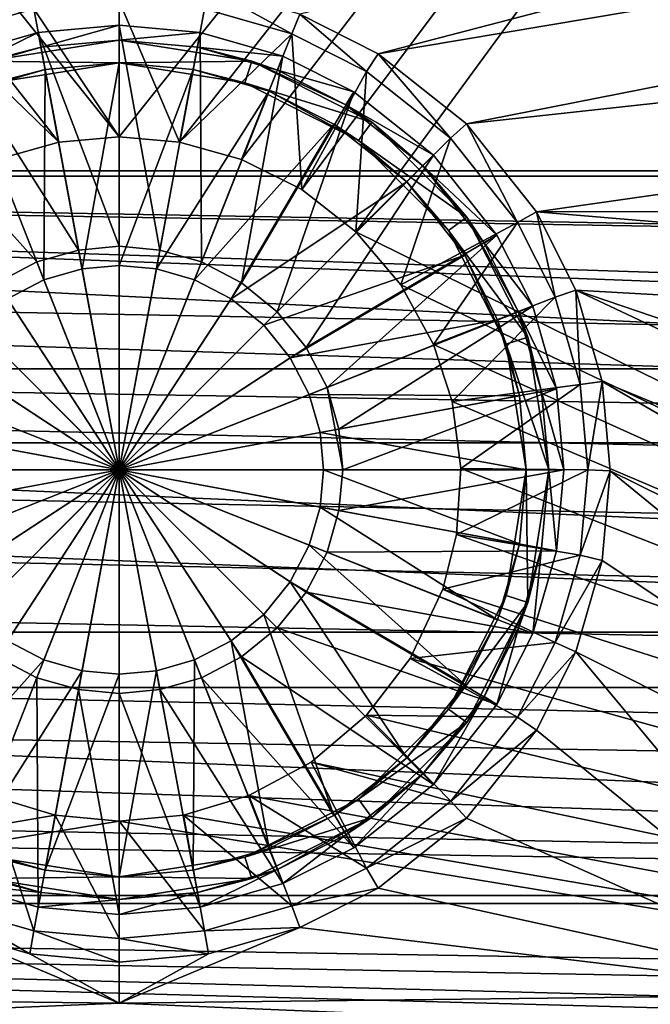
# Model space of a CAD drawing. Header units: metres. Extents: x -1004 to 0, y -808 to 0.
# Tile 44 of 142: x -515 to -432, y -741 to -610. Entities that reach past the tile are written whole.
import ezdxf

# ---------------------------------------------------------------- set-up
doc = ezdxf.new("R2010")
doc.units = ezdxf.units.M

msp = doc.modelspace()

# ---------------------------------------------------------------- linework, layer by layer
at = {"layer": 'top0123411'}
for points in [[(-10, -10, 90), (-502.018646, -625.846375, 90), (-994.037292, -10, 90)], [(-502.018646, -625.846375, 90), (-510.034576, -626.560547, 90), (-994.037292, -10, 90)], [(-994.037292, -10, 90), (-510.034576, -626.560547, 90), (-518.256042, -628.853394, 90)], [(-494.003571, -626.560364, 90), (-502.018646, -625.846375, 90), (-10, -10, 90)], [(-485.779327, -628.854126, 90), (-494.003571, -626.560364, 90), (-10, -10, 90)], [(-477.800262, -632.855408, 90), (-485.779327, -628.854126, 90), (-10, -10, 90)], [(-10, -10, 90), (-470.61264, -638.481506, 90), (-477.800262, -632.855408, 90)], [(-217.024689, -763.271118, 90), (-470.61264, -638.481506, 90), (-10, -10, 90)], [(-467.644836, -614.846802, 109.290871), (-65.261871, -510.021729, 111.120598), (-478.035339, -609.617432, 109.382149)], [(-66.989601, -547.53363, 110.465828), (-65.261871, -510.021729, 111.120598), (-467.644836, -614.846802, 109.290871)], [(-455.945892, -624.124634, 109.128922), (-66.989601, -547.53363, 110.465828), (-467.644836, -614.846802, 109.290871)], [(-68.972, -581.893311, 109.866074), (-66.989601, -547.53363, 110.465828), (-455.945892, -624.124634, 109.128922)], [(-446.666656, -635.821777, 108.924751), (-68.972, -581.893311, 109.866074), (-455.945892, -624.124634, 109.128922)], [(-446.666656, -635.821777, 108.924751), (-72.863602, -635.790283, 108.925301), (-68.972, -581.893311, 109.866074)], [(-490.16217, -606.131226, 109.443001), (-490.712372, -608.890686, 100.792519), (-479.135468, -612.216553, 100.734467)], [(-478.035339, -609.617432, 109.382149), (-490.16217, -606.131226, 109.443001), (-479.135468, -612.216553, 100.734467)], [(-513.324951, -608.890686, 100.792519), (-502.018646, -625.846375, 90), (-502.018646, -607.854553, 100.8106)], [(-494.003571, -626.560364, 90), (-490.712372, -608.890686, 100.792519), (-502.018646, -607.854553, 100.8106)], [(-502.018646, -607.854553, 100.8106), (-502.018646, -625.846375, 90), (-494.003571, -626.560364, 90)], [(-524.901855, -612.216553, 100.734467), (-513.324951, -608.890686, 100.792519), (-526.001953, -609.617432, 109.382149)], [(-524.901855, -612.216553, 100.734467), (-510.034576, -626.560547, 90), (-513.324951, -608.890686, 100.792519)], [(-510.034576, -626.560547, 90), (-502.018646, -625.846375, 90), (-513.324951, -608.890686, 100.792519)], [(-479.135468, -612.216553, 100.734467), (-490.712372, -608.890686, 100.792519), (-494.003571, -626.560364, 90)], [(-478.035339, -609.617432, 109.382149), (-479.135468, -612.216553, 100.734467), (-469.2117, -617.209473, 100.647316)], [(-467.644836, -614.846802, 109.290871), (-478.035339, -609.617432, 109.382149), (-469.2117, -617.209473, 100.647316)], [(-524.901855, -612.216553, 100.734467), (-518.256042, -628.853394, 90), (-510.034576, -626.560547, 90)], [(-485.779327, -628.854126, 90), (-479.135468, -612.216553, 100.734467), (-494.003571, -626.560364, 90)], [(-479.135468, -612.216553, 100.734467), (-485.779327, -628.854126, 90), (-477.800262, -632.855408, 90)], [(-469.2117, -617.209473, 100.647316), (-479.135468, -612.216553, 100.734467), (-477.800262, -632.855408, 90)], [(-467.644836, -614.846802, 109.290871), (-469.2117, -617.209473, 100.647316), (-458.046448, -626.061951, 100.49279)], [(-455.945892, -624.124634, 109.128922), (-467.644836, -614.846802, 109.290871), (-458.046448, -626.061951, 100.49279)], [(-469.2117, -617.209473, 100.647316), (-477.800262, -632.855408, 90), (-470.61264, -638.481506, 90)], [(-458.046448, -626.061951, 100.49279), (-469.2117, -617.209473, 100.647316), (-470.61264, -638.481506, 90)], [(-455.945892, -624.124634, 109.128922), (-458.046448, -626.061951, 100.49279), (-449.186218, -637.227966, 100.29789)], [(-446.666656, -635.821777, 108.924751), (-455.945892, -624.124634, 109.128922), (-449.186218, -637.227966, 100.29789)], [(-458.046448, -626.061951, 100.49279), (-470.61264, -638.481506, 90), (-464.635803, -645.519958, 90)], [(-449.186218, -637.227966, 100.29789), (-458.046448, -626.061951, 100.49279), (-464.635803, -645.519958, 90)], [(-446.666656, -635.821777, 108.924751), (-449.186218, -637.227966, 100.29789), (-444.19281, -647.143677, 100.124809)], [(-75.543327, -666.815796, 108.383751), (-72.863602, -635.790283, 108.925301), (-446.666656, -635.821777, 108.924751)], [(-441.436462, -646.210693, 108.743408), (-75.543327, -666.815796, 108.383751), (-446.666656, -635.821777, 108.924751)], [(-441.436462, -646.210693, 108.743408), (-446.666656, -635.821777, 108.924751), (-444.19281, -647.143677, 100.124809)], [(-449.186218, -637.227966, 100.29789), (-464.635803, -645.519958, 90), (-460.300934, -653.400208, 90)], [(-444.19281, -647.143677, 100.124809), (-449.186218, -637.227966, 100.29789), (-460.300934, -653.400208, 90)], [(-464.635803, -645.519958, 90), (-470.61264, -638.481506, 90), (-217.024689, -763.271118, 90)], [(-217.024689, -763.271118, 90), (-460.300934, -653.400208, 90), (-464.635803, -645.519958, 90)], [(-441.436462, -646.210693, 108.743408), (-444.19281, -647.143677, 100.124809), (-440.863068, -658.717896, 99.922783)], [(-255.874863, -733.559692, 107.218727), (-441.436462, -646.210693, 108.743408), (-437.949738, -658.335693, 108.531769)], [(-255.874863, -733.559692, 107.218727), (-196.51123, -729.609436, 107.287682), (-441.436462, -646.210693, 108.743408)], [(-196.51123, -729.609436, 107.287682), (-75.543327, -666.815796, 108.383751), (-441.436462, -646.210693, 108.743408)], [(-437.949738, -658.335693, 108.531769), (-441.436462, -646.210693, 108.743408), (-440.863068, -658.717896, 99.922783)], [(-444.19281, -647.143677, 100.124809), (-460.300934, -653.400208, 90), (-457.822479, -660.988586, 90)], [(-440.863068, -658.717896, 99.922783), (-444.19281, -647.143677, 100.124809), (-457.822479, -660.988586, 90)], [(-457.822479, -660.988586, 90), (-460.300934, -653.400208, 90), (-217.024689, -763.271118, 90)], [(-440.863068, -658.717896, 99.922783), (-457.822479, -660.988586, 90), (-456.670807, -669.859314, 90)], [(-439.823486, -670.037109, 99.725204), (-440.863068, -658.717896, 99.922783), (-456.670807, -669.859314, 90)], [(-437.949738, -658.335693, 108.531769), (-440.863068, -658.717896, 99.922783), (-439.823486, -670.037109, 99.725204)], [(-436.861908, -670.190369, 108.324844), (-437.949738, -658.335693, 108.531769), (-439.823486, -670.037109, 99.725204)], [(-303.401001, -736.096741, 107.174446), (-437.949738, -658.335693, 108.531769), (-436.861908, -670.190369, 108.324844)], [(-303.401001, -736.096741, 107.174446), (-255.874863, -733.559692, 107.218727), (-437.949738, -658.335693, 108.531769)], [(-456.670807, -669.859314, 90), (-457.822479, -660.988586, 90), (-217.024689, -763.271118, 90)], [(-439.823486, -670.037109, 99.725204), (-456.670807, -669.859314, 90), (-457.254608, -678.631104, 90)], [(-217.024689, -763.271118, 90), (-457.254608, -678.631104, 90), (-456.670807, -669.859314, 90)], [(-440.86087, -681.350769, 99.527725), (-439.823486, -670.037109, 99.725204), (-457.254608, -678.631104, 90)], [(-436.861908, -670.190369, 108.324844), (-439.823486, -670.037109, 99.725204), (-440.86087, -681.350769, 99.527725)], [(-437.949738, -682.045044, 108.11792), (-436.861908, -670.190369, 108.324844), (-440.86087, -681.350769, 99.527725)], [(-436.861908, -670.190369, 108.324844), (-437.949738, -682.045044, 108.11792), (-353.664551, -738.182129, 107.138046)], [(-353.664551, -738.182129, 107.138046), (-303.401001, -736.096741, 107.174446), (-436.861908, -670.190369, 108.324844)], [(-440.86087, -681.350769, 99.527725), (-457.254608, -678.631104, 90), (-459.069885, -685.87146, 90)], [(-459.069885, -685.87146, 90), (-457.254608, -678.631104, 90), (-217.024689, -763.271118, 90)], [(-444.188354, -692.925598, 99.325684), (-440.86087, -681.350769, 99.527725), (-459.069885, -685.87146, 90)], [(-437.949738, -682.045044, 108.11792), (-440.86087, -681.350769, 99.527725), (-444.188354, -692.925598, 99.325684)], [(-441.436462, -694.170044, 107.906281), (-437.949738, -682.045044, 108.11792), (-444.188354, -692.925598, 99.325684)], [(-437.949738, -682.045044, 108.11792), (-441.436462, -694.170044, 107.906281), (-353.664551, -738.182129, 107.138046)], [(-444.188354, -692.925598, 99.325684), (-459.069885, -685.87146, 90), (-463.392822, -695.056335, 90)], [(-463.392822, -695.056335, 90), (-459.069885, -685.87146, 90), (-217.024689, -763.271118, 90)], [(-449.181946, -702.845642, 99.152527), (-444.188354, -692.925598, 99.325684), (-463.392822, -695.056335, 90)], [(-441.436462, -694.170044, 107.906281), (-444.188354, -692.925598, 99.325684), (-449.181946, -702.845642, 99.152527)], [(-446.666656, -704.55896, 107.724937), (-441.436462, -694.170044, 107.906281), (-449.181946, -702.845642, 99.152527)], [(-441.436462, -694.170044, 107.906281), (-446.666656, -704.55896, 107.724937), (-403.542206, -739.649902, 107.112427)], [(-353.664551, -738.182129, 107.138046), (-441.436462, -694.170044, 107.906281), (-403.542206, -739.649902, 107.112427)], [(-449.181946, -702.845642, 99.152527), (-463.392822, -695.056335, 90), (-469.208771, -702.596619, 90)], [(-217.024689, -763.271118, 90), (-469.208771, -702.596619, 90), (-463.392822, -695.056335, 90)], [(-458.037872, -714.010071, 98.957649), (-469.208771, -702.596619, 90), (-476.532684, -708.799988, 90)], [(-476.532684, -708.799988, 90), (-469.208771, -702.596619, 90), (-217.024689, -763.271118, 90)], [(-458.037872, -714.010071, 98.957649), (-449.181946, -702.845642, 99.152527), (-469.208771, -702.596619, 90)], [(-446.666656, -704.55896, 107.724937), (-449.181946, -702.845642, 99.152527), (-458.037872, -714.010071, 98.957649)], [(-455.945892, -716.256104, 107.52076), (-446.666656, -704.55896, 107.724937), (-458.037872, -714.010071, 98.957649)], [(-403.542206, -739.649902, 107.112427), (-446.666656, -704.55896, 107.724937), (-455.945892, -716.256104, 107.52076)], [(-469.204803, -722.86676, 98.803055), (-476.532684, -708.799988, 90), (-484.840179, -713.259583, 90)], [(-484.840179, -713.259583, 90), (-476.532684, -708.799988, 90), (-217.024689, -763.271118, 90)], [(-469.204803, -722.86676, 98.803055), (-458.037872, -714.010071, 98.957649), (-476.532684, -708.799988, 90)], [(-519.198181, -713.258972, 90), (-510.516998, -715.836121, 90), (-787.024658, -763.271118, 90)], [(-519.198181, -713.258972, 90), (-524.913086, -727.859497, 98.715912), (-513.336853, -731.187622, 98.657814)], [(-510.516998, -715.836121, 90), (-519.198181, -713.258972, 90), (-513.336853, -731.187622, 98.657814)], [(-479.124207, -727.859497, 98.715912), (-484.840179, -713.259583, 90), (-493.500549, -715.832275, 90)], [(-217.024689, -763.271118, 90), (-493.500549, -715.832275, 90), (-484.840179, -713.259583, 90)], [(-479.124207, -727.859497, 98.715912), (-469.204803, -722.86676, 98.803055), (-484.840179, -713.259583, 90)], [(-455.945892, -716.256104, 107.52076), (-458.037872, -714.010071, 98.957649), (-469.204803, -722.86676, 98.803055)], [(-510.516998, -715.836121, 90), (-502.018646, -716.639648, 90), (-787.024658, -763.271118, 90)], [(-787.024658, -763.271118, 90), (-502.018646, -716.639648, 90), (-217.024689, -763.271118, 90)], [(-510.516998, -715.836121, 90), (-513.336853, -731.187622, 98.657814), (-502.018646, -732.225952, 98.639694)], [(-502.018646, -716.639648, 90), (-510.516998, -715.836121, 90), (-502.018646, -732.225952, 98.639694)], [(-490.70047, -731.187622, 98.657814), (-493.500549, -715.832275, 90), (-502.018646, -716.639648, 90)], [(-502.018646, -716.639648, 90), (-493.500549, -715.832275, 90), (-217.024689, -763.271118, 90)], [(-502.018646, -732.225952, 98.639694), (-490.70047, -731.187622, 98.657814), (-502.018646, -716.639648, 90)], [(-490.70047, -731.187622, 98.657814), (-479.124207, -727.859497, 98.715912), (-493.500549, -715.832275, 90)], [(-467.644836, -725.533936, 107.358818), (-455.945892, -716.256104, 107.52076), (-469.204803, -722.86676, 98.803055)], [(-455.945892, -716.256104, 107.52076), (-467.644836, -725.533936, 107.358818), (-403.542206, -739.649902, 107.112427)], [(-467.644836, -725.533936, 107.358818), (-469.204803, -722.86676, 98.803055), (-479.124207, -727.859497, 98.715912)], [(-478.035339, -730.763306, 107.26754), (-467.644836, -725.533936, 107.358818), (-479.124207, -727.859497, 98.715912)], [(-467.644836, -725.533936, 107.358818), (-478.035339, -730.763306, 107.26754), (-403.542206, -739.649902, 107.112427)], [(-524.913086, -727.859497, 98.715912), (-526.001953, -730.763306, 107.26754), (-513.875122, -734.249512, 107.206688)], [(-513.336853, -731.187622, 98.657814), (-524.913086, -727.859497, 98.715912), (-513.875122, -734.249512, 107.206688)], [(-478.035339, -730.763306, 107.26754), (-479.124207, -727.859497, 98.715912), (-490.70047, -731.187622, 98.657814)], [(-502.018616, -740.803467, 107.092285), (-526.001953, -730.763306, 107.26754), (-600.491272, -739.649963, 107.112419)], [(-513.875122, -734.249512, 107.206688), (-526.001953, -730.763306, 107.26754), (-502.018616, -740.803467, 107.092285)], [(-513.336853, -731.187622, 98.657814), (-513.875122, -734.249512, 107.206688), (-502.018646, -735.337219, 107.187698)], [(-502.018646, -732.225952, 98.639694), (-513.336853, -731.187622, 98.657814), (-502.018646, -735.337219, 107.187698)], [(-490.16217, -734.249512, 107.206688), (-490.70047, -731.187622, 98.657814), (-502.018646, -732.225952, 98.639694)], [(-403.542206, -739.649902, 107.112427), (-478.035339, -730.763306, 107.26754), (-502.018616, -740.803467, 107.092285)], [(-478.035339, -730.763306, 107.26754), (-490.16217, -734.249512, 107.206688), (-502.018616, -740.803467, 107.092285)], [(-490.16217, -734.249512, 107.206688), (-478.035339, -730.763306, 107.26754), (-490.70047, -731.187622, 98.657814)], [(-502.018646, -735.337219, 107.187698), (-490.16217, -734.249512, 107.206688), (-502.018646, -732.225952, 98.639694)], [(-502.018646, -735.337219, 107.187698), (-513.875122, -734.249512, 107.206688), (-502.018616, -740.803467, 107.092285)], [(-502.018616, -740.803467, 107.092285), (-490.16217, -734.249512, 107.206688), (-502.018646, -735.337219, 107.187698)], [(-502.018616, -740.803467, 107.092285), (-600.491272, -739.649963, 107.112419), (-605.734558, -745.139038, 134.642822)], [(-403.542206, -739.649902, 107.112427), (-502.018616, -740.803467, 107.092285), (-398.302673, -745.139038, 134.642822)], [(-398.302673, -745.139038, 134.642822), (-502.018616, -740.803467, 107.092285), (-605.734558, -745.139038, 134.642822)]]:
    msp.add_3dface(points, dxfattribs=at)
at = {"layer": 'top0123412'}
for points in [[(-427.364502, -564.474976, 2169.999756), (-449.994415, -575.838135, 2169.999756), (-183.245575, -631.100647, 2169.999756)], [(-449.289581, -577.210388, 2167.143799), (-426.47702, -565.73114, 2167.143799), (-183.245575, -630.385498, 2167.143799)], [(-449.994415, -575.838135, 2169.999756), (-476.388245, -583.39563, 2169.999756), (-183.245575, -631.100647, 2169.999756)], [(-183.245575, -630.385498, 2167.143799), (-475.951294, -584.876221, 2167.143799), (-449.289581, -577.210388, 2167.143799)], [(-502.018646, -585.732666, 2169.999756), (-527.649048, -583.39563, 2169.999756), (-820.791748, -631.100647, 2169.999756)], [(-476.388245, -583.39563, 2169.999756), (-502.018646, -585.732666, 2169.999756), (-183.245575, -631.100647, 2169.999756)], [(-528.085999, -584.876221, 2167.143799), (-502.018646, -587.267883, 2167.143799), (-820.791748, -630.385498, 2167.143799)], [(-502.018646, -587.267883, 2167.143799), (-475.951294, -584.876221, 2167.143799), (-183.245575, -630.385498, 2167.143799)], [(-183.245575, -631.100647, 2169.999756), (-502.018646, -585.732666, 2169.999756), (-820.791748, -631.100647, 2169.999756)], [(-820.791748, -630.385498, 2167.143799), (-502.018646, -587.267883, 2167.143799), (-183.245575, -630.385498, 2167.143799)], [(-861.490417, -642.571228, 2160.922607), (-820.791748, -630.385498, 2167.143799), (-122.590469, -656.636841, 2152.847168)], [(-122.590469, -656.636841, 2152.847168), (-820.791748, -630.385498, 2167.143799), (-142.546951, -642.57135, 2160.922363)], [(-820.791748, -630.385498, 2167.143799), (-183.245575, -630.385498, 2167.143799), (-142.546951, -642.57135, 2160.922363)], [(-860.662659, -642.614624, 2164.17627), (-111.604218, -666.464417, 2150.060791), (-820.791748, -631.100647, 2169.999756)], [(-111.604218, -666.464417, 2150.060791), (-126.549164, -653.800354, 2157.918945), (-820.791748, -631.100647, 2169.999756)], [(-820.791748, -631.100647, 2169.999756), (-126.549164, -653.800354, 2157.918945), (-143.374649, -642.614624, 2164.17627)], [(-820.791748, -631.100647, 2169.999756), (-143.374649, -642.614624, 2164.17627), (-183.245575, -631.100647, 2169.999756)], [(-881.446838, -656.636719, 2152.847168), (-861.490417, -642.571228, 2160.922607), (-122.590469, -656.636841, 2152.847168)], [(-111.604218, -666.464417, 2150.060791), (-860.662659, -642.614624, 2164.17627), (-877.488159, -653.800354, 2157.918945)], [(-892.433105, -666.464417, 2150.060791), (-111.604218, -666.464417, 2150.060791), (-877.488159, -653.800354, 2157.918945)], [(-900.24408, -674.100098, 2141.3396), (-881.446838, -656.636719, 2152.847168), (-88.32534, -691.559998, 2127.946533)], [(-88.32534, -691.559998, 2127.946533), (-881.446838, -656.636719, 2152.847168), (-103.794624, -674.098572, 2141.340576)], [(-881.446838, -656.636719, 2152.847168), (-122.590469, -656.636841, 2152.847168), (-103.794624, -674.098572, 2141.340576)], [(-82.025612, -698.934814, 2125.518311), (-892.433105, -666.464417, 2150.060791), (-908.267273, -682.555786, 2138.76001)], [(-82.025612, -698.934814, 2125.518311), (-95.77002, -682.555786, 2138.76001), (-892.433105, -666.464417, 2150.060791)], [(-95.77002, -682.555786, 2138.76001), (-111.604218, -666.464417, 2150.060791), (-892.433105, -666.464417, 2150.060791)], [(-915.710327, -691.557922, 2127.948242), (-900.24408, -674.100098, 2141.3396), (-88.32534, -691.559998, 2127.946533)], [(-922.011719, -698.934814, 2125.518311), (-82.025612, -698.934814, 2125.518311), (-908.267273, -682.555786, 2138.76001)], [(-929.519958, -710.107422, 2111.224365), (-915.710327, -691.557922, 2127.948242), (-64.485641, -726.523254, 2093.7229)], [(-64.485641, -726.523254, 2093.7229), (-915.710327, -691.557922, 2127.948242), (-74.51738, -710.107361, 2111.224365)], [(-915.710327, -691.557922, 2127.948242), (-88.32534, -691.559998, 2127.946533), (-74.51738, -710.107361, 2111.224365)], [(-62.764313, -727.559326, 2097.011475), (-922.011719, -698.934814, 2125.518311), (-932.55365, -713.46698, 2112.021973)], [(-62.764313, -727.559326, 2097.011475), (-71.483635, -713.46698, 2112.021973), (-922.011719, -698.934814, 2125.518311)], [(-71.483635, -713.46698, 2112.021973), (-82.025612, -698.934814, 2125.518311), (-922.011719, -698.934814, 2125.518311)], [(-939.551636, -726.523193, 2093.723145), (-929.519958, -710.107422, 2111.224365), (-64.485641, -726.523254, 2093.7229)], [(-941.27301, -727.559326, 2097.011475), (-62.764313, -727.559326, 2097.011475), (-932.55365, -713.46698, 2112.021973)], [(-946.362122, -741.070984, 2075.415039), (-939.551636, -726.523193, 2093.723145), (-54.187531, -749.625977, 2063.023682)], [(-54.187531, -749.625977, 2063.023682), (-939.551636, -726.523193, 2093.723145), (-57.675217, -741.070984, 2075.415039)], [(-939.551636, -726.523193, 2093.723145), (-64.485641, -726.523254, 2093.7229), (-57.675217, -741.070984, 2075.415039)], [(-941.27301, -727.559326, 2097.011475), (-949.259888, -744.18219, 2076.154297), (-51.716675, -751.684326, 2065.279785)], [(-51.716675, -751.684326, 2065.279785), (-54.777439, -744.18219, 2076.154297), (-941.27301, -727.559326, 2097.011475)], [(-54.777439, -744.18219, 2076.154297), (-62.764313, -727.559326, 2097.011475), (-941.27301, -727.559326, 2097.011475)]]:
    msp.add_3dface(points, dxfattribs=at)
at = {"layer": 'top0123421'}
for points in [[(-502.018829, -611.040344, 111.452499), (-512.755005, -612.025391, 111.452499), (-502.018829, -640.388123, 115.948647)], [(-512.391052, -613.991943, 108.797249), (-512.755005, -612.025391, 108.38913), (-502.018829, -611.040344, 108.38913)], [(-502.018829, -611.040344, 108.38913), (-512.755005, -612.025391, 111.452499), (-502.018829, -611.040344, 111.452499)], [(-502.018829, -611.040344, 108.38913), (-512.755005, -612.025391, 108.38913), (-512.755005, -612.025391, 111.452499)], [(-502.018829, -613.040283, 108.797249), (-512.391052, -613.991943, 108.797249), (-502.018829, -611.040344, 108.38913)], [(-491.282684, -612.025391, 111.452499), (-502.018829, -611.040344, 111.452499), (-496.62326, -640.883179, 115.948647)], [(-496.62326, -640.883179, 115.948647), (-502.018829, -611.040344, 111.452499), (-502.018829, -640.388123, 115.948647)], [(-502.018829, -613.040283, 108.797249), (-502.018829, -611.040344, 108.38913), (-491.282684, -612.025391, 108.38913)], [(-491.282684, -612.025391, 108.38913), (-502.018829, -611.040344, 111.452499), (-491.282684, -612.025391, 111.452499)], [(-491.282684, -612.025391, 108.38913), (-502.018829, -611.040344, 108.38913), (-502.018829, -611.040344, 111.452499)], [(-512.755005, -612.025391, 111.452499), (-523.735901, -615.182617, 111.452499), (-507.414429, -640.883179, 115.948647)], [(-522.999756, -617.042175, 108.797249), (-523.735901, -615.182617, 108.389137), (-512.755005, -612.025391, 108.38913)], [(-512.755005, -612.025391, 108.38913), (-523.735901, -615.182617, 108.389137), (-512.755005, -612.025391, 111.452499)], [(-512.755005, -612.025391, 111.452499), (-523.735901, -615.182617, 108.389137), (-523.735901, -615.182617, 111.452499)], [(-512.391052, -613.991943, 108.797249), (-522.999756, -617.042175, 108.797249), (-512.755005, -612.025391, 108.38913)], [(-502.018829, -640.388123, 115.948647), (-512.755005, -612.025391, 111.452499), (-507.414429, -640.883179, 115.948647)], [(-491.646606, -613.991943, 108.797249), (-502.018829, -613.040283, 108.797249), (-491.282684, -612.025391, 108.38913)], [(-491.104034, -642.470093, 115.948647), (-491.282684, -612.025391, 111.452499), (-496.62326, -640.883179, 115.948647)], [(-491.646606, -613.991943, 108.797249), (-491.282684, -612.025391, 108.38913), (-480.301758, -615.182617, 108.389137)], [(-480.301758, -615.182617, 111.452499), (-491.282684, -612.025391, 111.452499), (-491.104034, -642.470093, 115.948647)], [(-480.301758, -615.182617, 108.389137), (-491.282684, -612.025391, 108.38913), (-480.301758, -615.182617, 111.452499)], [(-480.301758, -615.182617, 111.452499), (-491.282684, -612.025391, 108.38913), (-491.282684, -612.025391, 111.452499)], [(-502.018829, -613.040283, 101.509148), (-519.632813, -615.830078, 101.509148), (-512.391052, -613.991943, 108.797249)], [(-502.018829, -613.040283, 101.509148), (-502.018829, -616.040283, 101.509148), (-519.632813, -615.830078, 101.509148)], [(-502.018829, -613.040283, 101.509148), (-512.391052, -613.991943, 108.797249), (-502.018829, -613.040283, 108.797249)], [(-484.404877, -615.830078, 101.509148), (-502.018829, -613.040283, 101.509148), (-491.646606, -613.991943, 108.797249)], [(-491.646606, -613.991943, 108.797249), (-502.018829, -613.040283, 101.509148), (-502.018829, -613.040283, 108.797249)], [(-502.018829, -613.040283, 101.509148), (-484.404877, -615.830078, 101.509148), (-502.018829, -616.040283, 101.509148)], [(-519.632813, -615.830078, 101.509148), (-522.999756, -617.042175, 108.797249), (-512.391052, -613.991943, 108.797249)], [(-481.037903, -617.042175, 108.797249), (-491.646606, -613.991943, 108.797249), (-480.301758, -615.182617, 108.389137)], [(-481.037903, -617.042175, 108.797249), (-484.404877, -615.830078, 101.509148), (-491.646606, -613.991943, 108.797249)], [(-523.735901, -615.182617, 111.452499), (-533.147095, -619.920166, 111.452499), (-512.933655, -642.470093, 115.948647)], [(-507.414429, -640.883179, 115.948647), (-523.735901, -615.182617, 111.452499), (-512.933655, -642.470093, 115.948647)], [(-502.018829, -616.040283, 101.509148), (-518.70575, -618.683228, 101.509148), (-519.632813, -615.830078, 101.509148)], [(-502.018829, -616.040283, 101.509148), (-511.845154, -616.941833, 109.382034), (-518.70575, -618.683228, 101.509148)], [(-511.845154, -616.941833, 109.382034), (-502.018829, -616.040283, 109.382034), (-506.953461, -643.374268, 113.182106)], [(-502.018829, -616.040283, 101.509148), (-502.018829, -616.040283, 109.382034), (-511.845154, -616.941833, 109.382034)], [(-502.018829, -616.040283, 109.382034), (-502.018829, -642.921509, 113.182106), (-506.953461, -643.374268, 113.182106)], [(-484.404877, -615.830078, 101.509148), (-485.331909, -618.683228, 101.509148), (-502.018829, -616.040283, 101.509148)], [(-502.018829, -616.040283, 109.382034), (-492.192505, -616.941833, 109.382034), (-502.018829, -642.921509, 113.182106)], [(-485.331909, -618.683228, 101.509148), (-492.192505, -616.941833, 109.382034), (-502.018829, -616.040283, 101.509148)], [(-492.192505, -616.941833, 109.382034), (-502.018829, -616.040283, 109.382034), (-502.018829, -616.040283, 101.509148)], [(-485.792908, -645.221558, 115.948647), (-480.301758, -615.182617, 111.452499), (-491.104034, -642.470093, 115.948647)], [(-470.890594, -619.920166, 111.452499), (-480.301758, -615.182617, 111.452499), (-485.792908, -645.221558, 115.948647)], [(-484.404877, -615.830078, 101.509148), (-468.515076, -623.926331, 101.509148), (-485.331909, -618.683228, 101.509148)], [(-468.515076, -623.926331, 101.509148), (-484.404877, -615.830078, 101.509148), (-471.944855, -621.61969, 108.797249)], [(-484.404877, -615.830078, 101.509148), (-481.037903, -617.042175, 108.797249), (-471.944855, -621.61969, 108.797249)], [(-481.037903, -617.042175, 108.797249), (-480.301758, -615.182617, 108.389137), (-470.890594, -619.920166, 108.389137)], [(-470.890594, -619.920166, 108.389137), (-480.301758, -615.182617, 108.389137), (-470.890594, -619.920166, 111.452499)], [(-470.890594, -619.920166, 111.452499), (-480.301758, -615.182617, 108.389137), (-480.301758, -615.182617, 111.452499)], [(-521.895508, -619.831543, 109.382034), (-511.845154, -616.941833, 109.382034), (-512.001099, -644.825562, 113.182106)], [(-511.845154, -616.941833, 109.382034), (-521.895508, -619.831543, 109.382034), (-518.70575, -618.683228, 101.509148)], [(-511.845154, -616.941833, 109.382034), (-506.953461, -643.374268, 113.182106), (-512.001099, -644.825562, 113.182106)], [(-492.192505, -616.941833, 109.382034), (-497.084229, -643.374268, 113.182106), (-502.018829, -642.921509, 113.182106)], [(-492.192505, -616.941833, 109.382034), (-482.142151, -619.831543, 109.382034), (-497.084229, -643.374268, 113.182106)], [(-482.142151, -619.831543, 109.382034), (-492.192505, -616.941833, 109.382034), (-485.331909, -618.683228, 101.509148)], [(-471.944855, -621.61969, 108.797249), (-481.037903, -617.042175, 108.797249), (-470.890594, -619.920166, 108.389137)], [(-470.278442, -626.353333, 101.509148), (-482.142151, -619.831543, 109.382034), (-485.331909, -618.683228, 101.509148)], [(-468.515076, -623.926331, 101.509148), (-470.278442, -626.353333, 101.509148), (-485.331909, -618.683228, 101.509148)], [(-512.933655, -642.470093, 115.948647), (-533.147095, -619.920166, 111.452499), (-518.244751, -645.221558, 115.948647)], [(-521.895508, -619.831543, 109.382034), (-512.001099, -644.825562, 113.182106), (-516.858521, -647.34198, 113.182106)], [(-482.142151, -619.831543, 109.382034), (-492.03656, -644.825562, 113.182106), (-497.084229, -643.374268, 113.182106)], [(-482.142151, -619.831543, 109.382034), (-473.526306, -624.169006, 109.382034), (-492.03656, -644.825562, 113.182106)], [(-481.051636, -649.073059, 115.948647), (-470.890594, -619.920166, 111.452499), (-485.792908, -645.221558, 115.948647)], [(-470.278442, -626.353333, 101.509148), (-473.526306, -624.169006, 109.382034), (-482.142151, -619.831543, 109.382034)], [(-460.299591, -628.320984, 111.452499), (-470.890594, -619.920166, 111.452499), (-481.051636, -649.073059, 115.948647)], [(-471.944855, -621.61969, 108.797249), (-470.890594, -619.920166, 108.389137), (-460.299591, -628.320984, 108.389137)], [(-460.299591, -628.320984, 108.389137), (-470.890594, -619.920166, 108.389137), (-460.299591, -628.320984, 111.452499)], [(-460.299591, -628.320984, 111.452499), (-470.890594, -619.920166, 108.389137), (-470.890594, -619.920166, 111.452499)], [(-461.713745, -629.735168, 108.797249), (-471.944855, -621.61969, 108.797249), (-460.299591, -628.320984, 108.389137)], [(-468.515076, -623.926331, 101.509148), (-471.944855, -621.61969, 108.797249), (-461.713745, -629.735168, 108.797249)], [(-473.526306, -624.169006, 109.382034), (-487.179199, -647.34198, 113.182106), (-492.03656, -644.825562, 113.182106)], [(-473.526306, -624.169006, 109.382034), (-463.835083, -631.856506, 109.382034), (-487.179199, -647.34198, 113.182106)], [(-463.835083, -631.856506, 109.382034), (-473.526306, -624.169006, 109.382034), (-470.278442, -626.353333, 101.509148)], [(-468.515076, -623.926331, 101.509148), (-455.904877, -636.536499, 101.509148), (-470.278442, -626.353333, 101.509148)], [(-455.904877, -636.536499, 101.509148), (-468.515076, -623.926331, 101.509148), (-461.713745, -629.735168, 108.797249)], [(-458.331909, -638.299866, 101.509148), (-463.835083, -631.856506, 109.382034), (-470.278442, -626.353333, 101.509148)], [(-455.904877, -636.536499, 101.509148), (-458.331909, -638.299866, 101.509148), (-470.278442, -626.353333, 101.509148)], [(-477.200134, -653.814331, 115.948647), (-460.299591, -628.320984, 111.452499), (-481.051636, -649.073059, 115.948647)], [(-451.898743, -638.912048, 111.452499), (-460.299591, -628.320984, 111.452499), (-477.200134, -653.814331, 115.948647)], [(-461.713745, -629.735168, 108.797249), (-460.299591, -628.320984, 108.389137), (-451.898743, -638.912048, 108.389137)], [(-451.898743, -638.912048, 108.389137), (-460.299591, -628.320984, 108.389137), (-451.898743, -638.912048, 111.452499)], [(-451.898743, -638.912048, 111.452499), (-460.299591, -628.320984, 108.389137), (-460.299591, -628.320984, 111.452499)], [(-453.598236, -639.966309, 108.797249), (-461.713745, -629.735168, 108.797249), (-451.898743, -638.912048, 108.389137)], [(-455.904877, -636.536499, 101.509148), (-461.713745, -629.735168, 108.797249), (-453.598236, -639.966309, 108.797249)], [(-463.835083, -631.856506, 109.382034), (-482.842987, -650.864441, 113.182106), (-487.179199, -647.34198, 113.182106)], [(-463.835083, -631.856506, 109.382034), (-456.147552, -641.547729, 109.382034), (-482.842987, -650.864441, 113.182106)], [(-456.147552, -641.547729, 109.382034), (-463.835083, -631.856506, 109.382034), (-458.331909, -638.299866, 101.509148)], [(-455.904877, -636.536499, 101.509148), (-447.808624, -652.426331, 101.509148), (-458.331909, -638.299866, 101.509148)], [(-447.808624, -652.426331, 101.509148), (-455.904877, -636.536499, 101.509148), (-449.020721, -649.059326, 108.797256)], [(-449.020721, -649.059326, 108.797256), (-455.904877, -636.536499, 101.509148), (-453.598236, -639.966309, 108.797249)], [(-450.661774, -653.353333, 101.509148), (-456.147552, -641.547729, 109.382034), (-458.331909, -638.299866, 101.509148)], [(-447.808624, -652.426331, 101.509148), (-450.661774, -653.353333, 101.509148), (-458.331909, -638.299866, 101.509148)], [(-474.448639, -659.125488, 115.948647), (-451.898743, -638.912048, 111.452499), (-477.200134, -653.814331, 115.948647)], [(-474.448639, -659.125488, 115.948647), (-447.161194, -648.323181, 111.452507), (-451.898743, -638.912048, 111.452499)], [(-453.598236, -639.966309, 108.797249), (-451.898743, -638.912048, 108.389137), (-447.161194, -648.323181, 108.389137)], [(-449.020721, -649.059326, 108.797256), (-453.598236, -639.966309, 108.797249), (-447.161194, -648.323181, 108.389137)], [(-447.161194, -648.323181, 108.389137), (-451.898743, -638.912048, 108.389137), (-447.161194, -648.323181, 111.452507)], [(-447.161194, -648.323181, 111.452507), (-451.898743, -638.912048, 108.389137), (-451.898743, -638.912048, 111.452499)], [(-507.414429, -640.883179, 115.948647), (-512.933655, -642.470093, 115.948647), (-502.018829, -670.040283, 117.452507)], [(-502.018829, -640.388123, 115.948647), (-507.414429, -640.883179, 115.948647), (-502.018829, -670.040283, 117.452507)], [(-496.62326, -640.883179, 115.948647), (-502.018829, -640.388123, 115.948647), (-502.018829, -670.040283, 117.452507)], [(-491.104034, -642.470093, 115.948647), (-496.62326, -640.883179, 115.948647), (-502.018829, -670.040283, 117.452507)], [(-512.933655, -642.470093, 115.948647), (-518.244751, -645.221558, 115.948647), (-502.018829, -670.040283, 117.452507)], [(-485.792908, -645.221558, 115.948647), (-491.104034, -642.470093, 115.948647), (-502.018829, -670.040283, 117.452507)], [(-456.147552, -641.547729, 109.382034), (-479.320557, -655.200623, 113.182106), (-482.842987, -650.864441, 113.182106)], [(-456.147552, -641.547729, 109.382034), (-451.810089, -650.163574, 109.382034), (-479.320557, -655.200623, 113.182106)], [(-451.810089, -650.163574, 109.382034), (-456.147552, -641.547729, 109.382034), (-450.661774, -653.353333, 101.509148)], [(-512.001099, -644.825562, 113.182106), (-506.953461, -643.374268, 113.182106), (-502.018829, -670.040283, 114.452507)], [(-506.953461, -643.374268, 113.182106), (-502.018829, -642.921509, 113.182106), (-502.018829, -670.040283, 114.452507)], [(-502.018829, -642.921509, 113.182106), (-497.084229, -643.374268, 113.182106), (-502.018829, -670.040283, 114.452507)], [(-497.084229, -643.374268, 113.182106), (-492.03656, -644.825562, 113.182106), (-502.018829, -670.040283, 114.452507)], [(-516.858521, -647.34198, 113.182106), (-512.001099, -644.825562, 113.182106), (-502.018829, -670.040283, 114.452507)], [(-492.03656, -644.825562, 113.182106), (-487.179199, -647.34198, 113.182106), (-502.018829, -670.040283, 114.452507)], [(-518.244751, -645.221558, 115.948647), (-522.986084, -649.073059, 115.948647), (-502.018829, -670.040283, 117.452507)], [(-481.051636, -649.073059, 115.948647), (-485.792908, -645.221558, 115.948647), (-502.018829, -670.040283, 117.452507)], [(-521.194702, -650.864441, 113.182106), (-516.858521, -647.34198, 113.182106), (-502.018829, -670.040283, 114.452507)], [(-487.179199, -647.34198, 113.182106), (-482.842987, -650.864441, 113.182106), (-502.018829, -670.040283, 114.452507)], [(-522.986084, -649.073059, 115.948647), (-526.837524, -653.814331, 115.948647), (-502.018829, -670.040283, 117.452507)], [(-477.200134, -653.814331, 115.948647), (-481.051636, -649.073059, 115.948647), (-502.018829, -670.040283, 117.452507)], [(-472.861755, -664.644653, 115.948647), (-447.161194, -648.323181, 111.452507), (-474.448639, -659.125488, 115.948647)], [(-444.003937, -659.304138, 111.452507), (-447.161194, -648.323181, 111.452507), (-472.861755, -664.644653, 115.948647)], [(-449.020721, -649.059326, 108.797256), (-447.161194, -648.323181, 108.389137), (-444.003937, -659.304138, 108.389137)], [(-445.97049, -659.66803, 108.797256), (-449.020721, -649.059326, 108.797256), (-444.003937, -659.304138, 108.389137)], [(-445.97049, -659.66803, 108.797256), (-447.808624, -652.426331, 101.509148), (-449.020721, -649.059326, 108.797256)], [(-444.003937, -659.304138, 111.452507), (-444.003937, -659.304138, 108.389137), (-447.161194, -648.323181, 108.389137)], [(-444.003937, -659.304138, 111.452507), (-447.161194, -648.323181, 108.389137), (-447.161194, -648.323181, 111.452507)], [(-451.810089, -650.163574, 109.382034), (-476.804138, -660.057983, 113.182106), (-479.320557, -655.200623, 113.182106)], [(-451.810089, -650.163574, 109.382034), (-448.92041, -660.213928, 109.382042), (-476.804138, -660.057983, 113.182106)], [(-448.92041, -660.213928, 109.382042), (-451.810089, -650.163574, 109.382034), (-450.661774, -653.353333, 101.509148)], [(-524.717102, -655.200623, 113.182106), (-521.194702, -650.864441, 113.182106), (-502.018829, -670.040283, 114.452507)], [(-482.842987, -650.864441, 113.182106), (-479.320557, -655.200623, 113.182106), (-502.018829, -670.040283, 114.452507)], [(-447.808624, -652.426331, 101.509148), (-445.018829, -670.040283, 101.509148), (-450.661774, -653.353333, 101.509148)], [(-445.018829, -670.040283, 101.509148), (-447.808624, -652.426331, 101.509148), (-445.97049, -659.66803, 108.797256)], [(-526.837524, -653.814331, 115.948647), (-529.58905, -659.125488, 115.948647), (-502.018829, -670.040283, 117.452507)], [(-474.448639, -659.125488, 115.948647), (-477.200134, -653.814331, 115.948647), (-502.018829, -670.040283, 117.452507)], [(-448.92041, -660.213928, 109.382042), (-450.661774, -653.353333, 101.509148), (-448.018829, -670.040283, 101.509148)], [(-445.018829, -670.040283, 101.509148), (-448.018829, -670.040283, 101.509148), (-450.661774, -653.353333, 101.509148)], [(-527.233521, -660.057983, 113.182106), (-524.717102, -655.200623, 113.182106), (-502.018829, -670.040283, 114.452507)], [(-479.320557, -655.200623, 113.182106), (-476.804138, -660.057983, 113.182106), (-502.018829, -670.040283, 114.452507)], [(-502.018829, -670.040283, 117.452507), (-529.58905, -659.125488, 115.948647), (-531.175903, -664.644653, 115.948647)], [(-474.448639, -659.125488, 115.948647), (-502.018829, -670.040283, 117.452507), (-472.36673, -670.040283, 115.948647)], [(-472.36673, -670.040283, 115.948647), (-472.861755, -664.644653, 115.948647), (-474.448639, -659.125488, 115.948647)], [(-444.003937, -659.304138, 111.452507), (-472.861755, -664.644653, 115.948647), (-472.36673, -670.040283, 115.948647)], [(-443.01889, -670.040283, 111.452507), (-444.003937, -659.304138, 111.452507), (-472.36673, -670.040283, 115.948647)], [(-445.97049, -659.66803, 108.797256), (-444.003937, -659.304138, 108.389137), (-443.01889, -670.040283, 108.389137)], [(-443.01889, -670.040283, 111.452507), (-443.01889, -670.040283, 108.389137), (-444.003937, -659.304138, 111.452507)], [(-443.01889, -670.040283, 108.389137), (-444.003937, -659.304138, 108.389137), (-444.003937, -659.304138, 111.452507)], [(-528.684875, -665.105652, 113.182106), (-527.233521, -660.057983, 113.182106), (-502.018829, -670.040283, 114.452507)], [(-476.804138, -660.057983, 113.182106), (-475.352814, -665.105652, 113.182106), (-502.018829, -670.040283, 114.452507)], [(-448.92041, -660.213928, 109.382042), (-475.352814, -665.105652, 113.182106), (-476.804138, -660.057983, 113.182106)], [(-448.92041, -660.213928, 109.382042), (-448.018829, -670.040283, 109.382042), (-475.352814, -665.105652, 113.182106)], [(-448.018829, -670.040283, 109.382042), (-448.92041, -660.213928, 109.382042), (-448.018829, -670.040283, 101.509148)], [(-445.018829, -670.040283, 108.797256), (-445.97049, -659.66803, 108.797256), (-443.01889, -670.040283, 108.389137)], [(-445.018829, -670.040283, 108.797256), (-445.018829, -670.040283, 101.509148), (-445.97049, -659.66803, 108.797256)], [(-531.175903, -664.644653, 115.948647), (-531.670959, -670.040283, 115.948647), (-502.018829, -670.040283, 117.452507)], [(-529.137573, -670.040283, 113.182106), (-528.684875, -665.105652, 113.182106), (-502.018829, -670.040283, 114.452507)], [(-475.352814, -665.105652, 113.182106), (-474.900085, -670.040283, 113.182106), (-502.018829, -670.040283, 114.452507)], [(-448.018829, -670.040283, 109.382042), (-474.900085, -670.040283, 113.182106), (-475.352814, -665.105652, 113.182106)], [(-529.58905, -680.955078, 115.948647), (-502.018829, -670.040283, 117.452507), (-531.670959, -670.040283, 115.948647)], [(-529.58905, -680.955078, 115.948647), (-526.837524, -686.266235, 115.948647), (-502.018829, -670.040283, 117.452507)], [(-528.684875, -674.974915, 113.182106), (-529.137573, -670.040283, 113.182106), (-502.018829, -670.040283, 114.452507)], [(-527.233521, -680.022522, 113.182106), (-528.684875, -674.974915, 113.182106), (-502.018829, -670.040283, 114.452507)], [(-524.717102, -684.879944, 113.182106), (-527.233521, -680.022522, 113.182106), (-502.018829, -670.040283, 114.452507)], [(-526.837524, -686.266235, 115.948647), (-522.986084, -691.007507, 115.948647), (-502.018829, -670.040283, 117.452507)], [(-521.194702, -689.216125, 113.182106), (-524.717102, -684.879944, 113.182106), (-502.018829, -670.040283, 114.452507)], [(-522.986084, -691.007507, 115.948647), (-518.244751, -694.858948, 115.948647), (-502.018829, -670.040283, 117.452507)], [(-516.858521, -692.738586, 113.182106), (-521.194702, -689.216125, 113.182106), (-502.018829, -670.040283, 114.452507)], [(-518.244751, -694.858948, 115.948647), (-512.933655, -697.610474, 115.948647), (-502.018829, -670.040283, 117.452507)], [(-512.001099, -695.255005, 113.182106), (-516.858521, -692.738586, 113.182106), (-502.018829, -670.040283, 114.452507)], [(-512.933655, -697.610474, 115.948647), (-507.414429, -699.197388, 115.948647), (-502.018829, -670.040283, 117.452507)], [(-506.953461, -696.706299, 113.182106), (-512.001099, -695.255005, 113.182106), (-502.018829, -670.040283, 114.452507)], [(-507.414429, -699.197388, 115.948647), (-502.018829, -699.692383, 115.948647), (-502.018829, -670.040283, 117.452507)], [(-502.018829, -697.159058, 113.182106), (-506.953461, -696.706299, 113.182106), (-502.018829, -670.040283, 114.452507)], [(-502.018829, -699.692383, 115.948647), (-496.62326, -699.197388, 115.948647), (-502.018829, -670.040283, 117.452507)], [(-496.62326, -699.197388, 115.948647), (-491.104034, -697.610474, 115.948647), (-502.018829, -670.040283, 117.452507)], [(-491.104034, -697.610474, 115.948647), (-485.792908, -694.858948, 115.948647), (-502.018829, -670.040283, 117.452507)], [(-485.792908, -694.858948, 115.948647), (-481.051636, -691.007507, 115.948647), (-502.018829, -670.040283, 117.452507)], [(-481.051636, -691.007507, 115.948647), (-477.200134, -686.266235, 115.948647), (-502.018829, -670.040283, 117.452507)], [(-477.200134, -686.266235, 115.948647), (-474.448639, -680.955078, 115.948647), (-502.018829, -670.040283, 117.452507)], [(-472.36673, -670.040283, 115.948647), (-502.018829, -670.040283, 117.452507), (-472.861755, -675.435852, 115.948647)], [(-502.018829, -670.040283, 117.452507), (-474.448639, -680.955078, 115.948647), (-472.861755, -675.435852, 115.948647)], [(-474.900085, -670.040283, 113.182106), (-475.352814, -674.974915, 113.182106), (-502.018829, -670.040283, 114.452507)], [(-475.352814, -674.974915, 113.182106), (-476.804138, -680.022522, 113.182106), (-502.018829, -670.040283, 114.452507)], [(-476.804138, -680.022522, 113.182106), (-479.320557, -684.879944, 113.182106), (-502.018829, -670.040283, 114.452507)], [(-479.320557, -684.879944, 113.182106), (-482.842987, -689.216125, 113.182106), (-502.018829, -670.040283, 114.452507)], [(-482.842987, -689.216125, 113.182106), (-487.179199, -692.738586, 113.182106), (-502.018829, -670.040283, 114.452507)], [(-487.179199, -692.738586, 113.182106), (-492.03656, -695.255005, 113.182106), (-502.018829, -670.040283, 114.452507)], [(-492.03656, -695.255005, 113.182106), (-497.084229, -696.706299, 113.182106), (-502.018829, -670.040283, 114.452507)], [(-497.084229, -696.706299, 113.182106), (-502.018829, -697.159058, 113.182106), (-502.018829, -670.040283, 114.452507)], [(-448.92041, -679.866577, 109.382042), (-475.352814, -674.974915, 113.182106), (-474.900085, -670.040283, 113.182106)], [(-448.018829, -670.040283, 109.382042), (-448.92041, -679.866577, 109.382042), (-474.900085, -670.040283, 113.182106)], [(-444.003937, -680.776428, 111.452507), (-443.01889, -670.040283, 111.452507), (-472.861755, -675.435852, 115.948647)], [(-472.861755, -675.435852, 115.948647), (-443.01889, -670.040283, 111.452507), (-472.36673, -670.040283, 115.948647)], [(-448.018829, -670.040283, 101.509148), (-450.661774, -686.727173, 101.509148), (-448.92041, -679.866577, 109.382042)], [(-447.808624, -687.654236, 101.509148), (-450.661774, -686.727173, 101.509148), (-448.018829, -670.040283, 101.509148)], [(-448.018829, -670.040283, 109.382042), (-448.018829, -670.040283, 101.509148), (-448.92041, -679.866577, 109.382042)], [(-445.018829, -670.040283, 101.509148), (-447.808624, -687.654236, 101.509148), (-448.018829, -670.040283, 101.509148)], [(-445.97049, -680.412476, 108.797256), (-447.808624, -687.654236, 101.509148), (-445.018829, -670.040283, 101.509148)], [(-444.003937, -680.776428, 108.389137), (-445.97049, -680.412476, 108.797256), (-445.018829, -670.040283, 108.797256)], [(-445.018829, -670.040283, 108.797256), (-445.97049, -680.412476, 108.797256), (-445.018829, -670.040283, 101.509148)], [(-443.01889, -670.040283, 108.389137), (-444.003937, -680.776428, 108.389137), (-445.018829, -670.040283, 108.797256)], [(-443.01889, -670.040283, 108.389137), (-443.01889, -670.040283, 111.452507), (-444.003937, -680.776428, 108.389137)], [(-443.01889, -670.040283, 111.452507), (-444.003937, -680.776428, 111.452507), (-444.003937, -680.776428, 108.389137)], [(-451.810089, -689.916931, 109.382042), (-476.804138, -680.022522, 113.182106), (-475.352814, -674.974915, 113.182106)], [(-448.92041, -679.866577, 109.382042), (-451.810089, -689.916931, 109.382042), (-475.352814, -674.974915, 113.182106)], [(-474.448639, -680.955078, 115.948647), (-444.003937, -680.776428, 111.452507), (-472.861755, -675.435852, 115.948647)], [(-456.147552, -698.532776, 109.382042), (-479.320557, -684.879944, 113.182106), (-476.804138, -680.022522, 113.182106)], [(-451.810089, -689.916931, 109.382042), (-456.147552, -698.532776, 109.382042), (-476.804138, -680.022522, 113.182106)], [(-448.92041, -679.866577, 109.382042), (-450.661774, -686.727173, 101.509148), (-451.810089, -689.916931, 109.382042)], [(-447.161194, -691.757385, 108.389137), (-449.020721, -691.02124, 108.797256), (-445.97049, -680.412476, 108.797256)], [(-445.97049, -680.412476, 108.797256), (-449.020721, -691.02124, 108.797256), (-447.808624, -687.654236, 101.509148)], [(-444.003937, -680.776428, 108.389137), (-447.161194, -691.757385, 108.389137), (-445.97049, -680.412476, 108.797256)], [(-477.200134, -686.266235, 115.948647), (-447.161194, -691.757385, 111.452507), (-474.448639, -680.955078, 115.948647)], [(-447.161194, -691.757385, 111.452507), (-444.003937, -680.776428, 111.452507), (-474.448639, -680.955078, 115.948647)], [(-444.003937, -680.776428, 108.389137), (-444.003937, -680.776428, 111.452507), (-447.161194, -691.757385, 111.452507)], [(-444.003937, -680.776428, 108.389137), (-447.161194, -691.757385, 111.452507), (-447.161194, -691.757385, 108.389137)], [(-463.835083, -708.22406, 109.382042), (-482.842987, -689.216125, 113.182106), (-479.320557, -684.879944, 113.182106)], [(-456.147552, -698.532776, 109.382042), (-463.835083, -708.22406, 109.382042), (-479.320557, -684.879944, 113.182106)], [(-481.051636, -691.007507, 115.948647), (-451.898743, -701.168518, 111.452507), (-477.200134, -686.266235, 115.948647)], [(-451.898743, -701.168518, 111.452507), (-447.161194, -691.757385, 111.452507), (-477.200134, -686.266235, 115.948647)], [(-450.661774, -686.727173, 101.509148), (-458.331909, -701.780701, 101.509148), (-451.810089, -689.916931, 109.382042)], [(-450.661774, -686.727173, 101.509148), (-447.808624, -687.654236, 101.509148), (-458.331909, -701.780701, 101.509148)], [(-447.808624, -687.654236, 101.509148), (-455.904877, -703.544006, 101.509148), (-458.331909, -701.780701, 101.509148)], [(-447.808624, -687.654236, 101.509148), (-453.598236, -700.114258, 108.797256), (-455.904877, -703.544006, 101.509148)], [(-449.020721, -691.02124, 108.797256), (-453.598236, -700.114258, 108.797256), (-447.808624, -687.654236, 101.509148)], [(-473.526306, -715.91156, 109.382042), (-487.179199, -692.738586, 113.182106), (-482.842987, -689.216125, 113.182106)], [(-463.835083, -708.22406, 109.382042), (-473.526306, -715.91156, 109.382042), (-482.842987, -689.216125, 113.182106)], [(-451.810089, -689.916931, 109.382042), (-458.331909, -701.780701, 101.509148), (-456.147552, -698.532776, 109.382042)], [(-485.792908, -694.858948, 115.948647), (-460.299591, -711.759521, 111.452507), (-481.051636, -691.007507, 115.948647)], [(-460.299591, -711.759521, 111.452507), (-451.898743, -701.168518, 111.452507), (-481.051636, -691.007507, 115.948647)], [(-451.898743, -701.168518, 108.389137), (-453.598236, -700.114258, 108.797256), (-449.020721, -691.02124, 108.797256)], [(-447.161194, -691.757385, 108.389137), (-451.898743, -701.168518, 108.389137), (-449.020721, -691.02124, 108.797256)], [(-447.161194, -691.757385, 111.452507), (-451.898743, -701.168518, 111.452507), (-447.161194, -691.757385, 108.389137)], [(-447.161194, -691.757385, 108.389137), (-451.898743, -701.168518, 111.452507), (-451.898743, -701.168518, 108.389137)], [(-530.511353, -715.91156, 109.382042), (-516.858521, -692.738586, 113.182106), (-512.001099, -695.255005, 113.182106)], [(-482.142151, -720.249023, 109.382042), (-492.03656, -695.255005, 113.182106), (-487.179199, -692.738586, 113.182106)], [(-473.526306, -715.91156, 109.382042), (-482.142151, -720.249023, 109.382042), (-487.179199, -692.738586, 113.182106)], [(-521.895508, -720.249023, 109.382042), (-530.511353, -715.91156, 109.382042), (-512.001099, -695.255005, 113.182106)], [(-518.244751, -694.858948, 115.948647), (-523.735901, -724.897949, 111.452507), (-512.933655, -697.610474, 115.948647)], [(-521.895508, -720.249023, 109.382042), (-512.001099, -695.255005, 113.182106), (-506.953461, -696.706299, 113.182106)], [(-492.192505, -723.138733, 109.382042), (-497.084229, -696.706299, 113.182106), (-492.03656, -695.255005, 113.182106)], [(-482.142151, -720.249023, 109.382042), (-492.192505, -723.138733, 109.382042), (-492.03656, -695.255005, 113.182106)], [(-491.104034, -697.610474, 115.948647), (-470.890594, -720.1604, 111.452507), (-485.792908, -694.858948, 115.948647)], [(-470.890594, -720.1604, 111.452507), (-460.299591, -711.759521, 111.452507), (-485.792908, -694.858948, 115.948647)], [(-511.845154, -723.138733, 109.382042), (-521.895508, -720.249023, 109.382042), (-506.953461, -696.706299, 113.182106)], [(-511.845154, -723.138733, 109.382042), (-506.953461, -696.706299, 113.182106), (-502.018829, -697.159058, 113.182106)], [(-502.018829, -724.040283, 109.382042), (-511.845154, -723.138733, 109.382042), (-502.018829, -697.159058, 113.182106)], [(-492.192505, -723.138733, 109.382042), (-502.018829, -724.040283, 109.382042), (-497.084229, -696.706299, 113.182106)], [(-502.018829, -724.040283, 109.382042), (-502.018829, -697.159058, 113.182106), (-497.084229, -696.706299, 113.182106)], [(-523.735901, -724.897949, 111.452507), (-512.755005, -728.055176, 111.452507), (-512.933655, -697.610474, 115.948647)], [(-512.933655, -697.610474, 115.948647), (-512.755005, -728.055176, 111.452507), (-507.414429, -699.197388, 115.948647)], [(-496.62326, -699.197388, 115.948647), (-480.301758, -724.897949, 111.452507), (-491.104034, -697.610474, 115.948647)], [(-480.301758, -724.897949, 111.452507), (-470.890594, -720.1604, 111.452507), (-491.104034, -697.610474, 115.948647)], [(-458.331909, -701.780701, 101.509148), (-463.835083, -708.22406, 109.382042), (-456.147552, -698.532776, 109.382042)], [(-512.755005, -728.055176, 111.452507), (-502.018829, -729.040222, 111.452507), (-507.414429, -699.197388, 115.948647)], [(-507.414429, -699.197388, 115.948647), (-502.018829, -729.040222, 111.452507), (-502.018829, -699.692383, 115.948647)], [(-502.018829, -699.692383, 115.948647), (-491.282684, -728.055176, 111.452507), (-496.62326, -699.197388, 115.948647)], [(-502.018829, -729.040222, 111.452507), (-491.282684, -728.055176, 111.452507), (-502.018829, -699.692383, 115.948647)], [(-491.282684, -728.055176, 111.452507), (-480.301758, -724.897949, 111.452507), (-496.62326, -699.197388, 115.948647)], [(-460.299591, -711.759521, 108.389137), (-461.713745, -710.345337, 108.797256), (-453.598236, -700.114258, 108.797256)], [(-453.598236, -700.114258, 108.797256), (-461.713745, -710.345337, 108.797256), (-455.904877, -703.544006, 101.509148)], [(-451.898743, -701.168518, 108.389137), (-460.299591, -711.759521, 108.389137), (-453.598236, -700.114258, 108.797256)], [(-451.898743, -701.168518, 111.452507), (-460.299591, -711.759521, 111.452507), (-451.898743, -701.168518, 108.389137)], [(-451.898743, -701.168518, 108.389137), (-460.299591, -711.759521, 111.452507), (-460.299591, -711.759521, 108.389137)], [(-458.331909, -701.780701, 101.509148), (-470.278442, -713.727173, 101.509148), (-463.835083, -708.22406, 109.382042)], [(-458.331909, -701.780701, 101.509148), (-455.904877, -703.544006, 101.509148), (-470.278442, -713.727173, 101.509148)], [(-455.904877, -703.544006, 101.509148), (-468.515076, -716.154236, 101.509148), (-470.278442, -713.727173, 101.509148)], [(-455.904877, -703.544006, 101.509148), (-461.713745, -710.345337, 108.797256), (-468.515076, -716.154236, 101.509148)], [(-470.278442, -713.727173, 101.509148), (-473.526306, -715.91156, 109.382042), (-463.835083, -708.22406, 109.382042)], [(-470.890594, -720.1604, 108.389137), (-471.944855, -718.460876, 108.797256), (-461.713745, -710.345337, 108.797256)], [(-461.713745, -710.345337, 108.797256), (-471.944855, -718.460876, 108.797256), (-468.515076, -716.154236, 101.509148)], [(-460.299591, -711.759521, 108.389137), (-470.890594, -720.1604, 108.389137), (-461.713745, -710.345337, 108.797256)], [(-460.299591, -711.759521, 111.452507), (-470.890594, -720.1604, 111.452507), (-460.299591, -711.759521, 108.389137)], [(-460.299591, -711.759521, 108.389137), (-470.890594, -720.1604, 111.452507), (-470.890594, -720.1604, 108.389137)], [(-470.278442, -713.727173, 101.509148), (-485.331909, -721.397339, 101.509148), (-473.526306, -715.91156, 109.382042)], [(-470.278442, -713.727173, 101.509148), (-468.515076, -716.154236, 101.509148), (-485.331909, -721.397339, 101.509148)], [(-485.331909, -721.397339, 101.509148), (-482.142151, -720.249023, 109.382042), (-473.526306, -715.91156, 109.382042)], [(-468.515076, -716.154236, 101.509148), (-484.404877, -724.250488, 101.509148), (-485.331909, -721.397339, 101.509148)], [(-468.515076, -716.154236, 101.509148), (-481.037903, -723.038391, 108.797256), (-484.404877, -724.250488, 101.509148)], [(-468.515076, -716.154236, 101.509148), (-471.944855, -718.460876, 108.797256), (-481.037903, -723.038391, 108.797256)], [(-480.301758, -724.897949, 108.389137), (-481.037903, -723.038391, 108.797256), (-471.944855, -718.460876, 108.797256)], [(-470.890594, -720.1604, 108.389137), (-480.301758, -724.897949, 108.389137), (-471.944855, -718.460876, 108.797256)], [(-518.70575, -721.397339, 101.509148), (-521.895508, -720.249023, 109.382042), (-511.845154, -723.138733, 109.382042)], [(-482.142151, -720.249023, 109.382042), (-485.331909, -721.397339, 101.509148), (-492.192505, -723.138733, 109.382042)], [(-470.890594, -720.1604, 111.452507), (-480.301758, -724.897949, 111.452507), (-470.890594, -720.1604, 108.389137)], [(-470.890594, -720.1604, 108.389137), (-480.301758, -724.897949, 111.452507), (-480.301758, -724.897949, 108.389137)], [(-502.018829, -724.040283, 101.509148), (-519.632813, -724.250488, 101.509148), (-518.70575, -721.397339, 101.509148)], [(-502.018829, -724.040283, 101.509148), (-518.70575, -721.397339, 101.509148), (-511.845154, -723.138733, 109.382042)], [(-485.331909, -721.397339, 101.509148), (-502.018829, -724.040283, 101.509148), (-492.192505, -723.138733, 109.382042)], [(-485.331909, -721.397339, 101.509148), (-484.404877, -724.250488, 101.509148), (-502.018829, -724.040283, 101.509148)], [(-523.735901, -724.897949, 108.389137), (-522.999756, -723.038391, 108.797256), (-512.391052, -726.088623, 108.797256)], [(-512.391052, -726.088623, 108.797256), (-522.999756, -723.038391, 108.797256), (-519.632813, -724.250488, 101.509148)], [(-502.018829, -724.040283, 101.509148), (-511.845154, -723.138733, 109.382042), (-502.018829, -724.040283, 109.382042)], [(-492.192505, -723.138733, 109.382042), (-502.018829, -724.040283, 101.509148), (-502.018829, -724.040283, 109.382042)], [(-491.282684, -728.055176, 108.389137), (-491.646606, -726.088623, 108.797256), (-481.037903, -723.038391, 108.797256)], [(-481.037903, -723.038391, 108.797256), (-491.646606, -726.088623, 108.797256), (-484.404877, -724.250488, 101.509148)], [(-480.301758, -724.897949, 108.389137), (-491.282684, -728.055176, 108.389137), (-481.037903, -723.038391, 108.797256)], [(-502.018829, -724.040283, 101.509148), (-502.018829, -727.040283, 101.509148), (-519.632813, -724.250488, 101.509148)], [(-502.018829, -727.040283, 101.509148), (-512.391052, -726.088623, 108.797256), (-519.632813, -724.250488, 101.509148)], [(-484.404877, -724.250488, 101.509148), (-502.018829, -727.040283, 101.509148), (-502.018829, -724.040283, 101.509148)], [(-484.404877, -724.250488, 101.509148), (-491.646606, -726.088623, 108.797256), (-502.018829, -727.040283, 101.509148)], [(-512.755005, -728.055176, 108.389137), (-523.735901, -724.897949, 108.389137), (-512.391052, -726.088623, 108.797256)], [(-512.755005, -728.055176, 111.452507), (-523.735901, -724.897949, 111.452507), (-512.755005, -728.055176, 108.389137)], [(-512.755005, -728.055176, 108.389137), (-523.735901, -724.897949, 111.452507), (-523.735901, -724.897949, 108.389137)], [(-512.755005, -728.055176, 108.389137), (-512.391052, -726.088623, 108.797256), (-502.018829, -727.040283, 108.797256)], [(-502.018829, -727.040283, 101.509148), (-502.018829, -727.040283, 108.797256), (-512.391052, -726.088623, 108.797256)], [(-491.282684, -728.055176, 108.389137), (-502.018829, -729.040222, 108.389137), (-491.646606, -726.088623, 108.797256)], [(-502.018829, -729.040222, 108.389137), (-502.018829, -727.040283, 108.797256), (-491.646606, -726.088623, 108.797256)], [(-491.646606, -726.088623, 108.797256), (-502.018829, -727.040283, 108.797256), (-502.018829, -727.040283, 101.509148)], [(-480.301758, -724.897949, 111.452507), (-491.282684, -728.055176, 111.452507), (-480.301758, -724.897949, 108.389137)], [(-480.301758, -724.897949, 108.389137), (-491.282684, -728.055176, 111.452507), (-491.282684, -728.055176, 108.389137)], [(-502.018829, -729.040222, 108.389137), (-512.755005, -728.055176, 108.389137), (-502.018829, -727.040283, 108.797256)], [(-502.018829, -729.040222, 111.452507), (-512.755005, -728.055176, 108.389137), (-502.018829, -729.040222, 108.389137)], [(-502.018829, -729.040222, 111.452507), (-512.755005, -728.055176, 111.452507), (-512.755005, -728.055176, 108.389137)], [(-491.282684, -728.055176, 111.452507), (-502.018829, -729.040222, 108.389137), (-491.282684, -728.055176, 108.389137)], [(-491.282684, -728.055176, 111.452507), (-502.018829, -729.040222, 111.452507), (-502.018829, -729.040222, 108.389137)]]:
    msp.add_3dface(points, dxfattribs=at)

doc.saveas('drawing.dxf')
